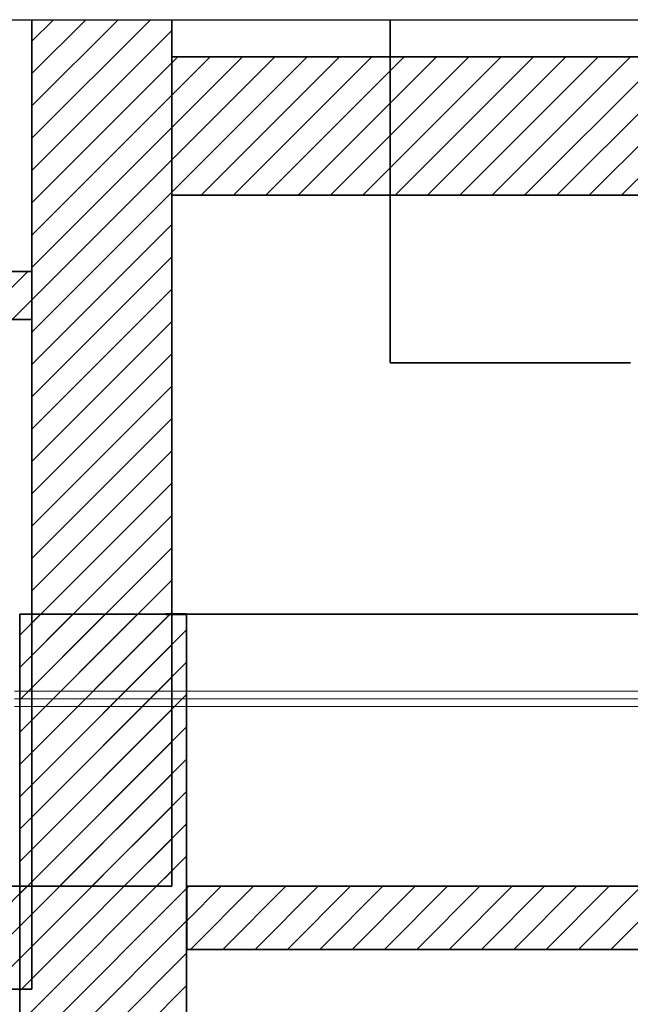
# Model space of a CAD drawing. Extents: x 69 to 739, y -141 to 453.
# Tile 29 of 48: x 330 to 384, y -67 to 19. Entities that reach past the tile are written whole.
import ezdxf

# ---------------------------------------------------------------- set-up
doc = ezdxf.new("R2010")
doc.units = 0
doc.layers.get('0').update_dxf_attribs({"lineweight": 5})
doc.layers.add('5_UG-BESTAND', color=7, linetype='Continuous', lineweight=25)
doc.layers.add('_3d_View_', color=7, linetype='Continuous')
for name, color, linetype, lineweight, true_color in [('A_Aussenwand', 3, 'Continuous', 35, 0x00ff00), ('A_Aussenwand-A06HSZRJNL', 3, 'Continuous', 35, 0x00ff00), ('A_Geschossdecke', 7, 'Continuous', 35, 0x008080), ('S_Kaltwasser', 7, 'Continuous', 18, 0x006000), ('X_Geometrie-A06HSZPNNL', 3, 'Continuous', 50, 0x00ff00)]:
    doc.layers.add(name, color=color, linetype=linetype, lineweight=lineweight, true_color=true_color)

# ---------------------------------------------------------------- blocks, each defined once
blk = doc.blocks.new('Referenz-A06HSZRENL', base_point=(271.957, -32.879))
at = {"layer": '5_UG-BESTAND', "color": 0, "lineweight": 35}
for p, q in [((362.314, -32.879), (344.756, -32.879)), ((344.756, -32.879), (344.756, -32.879)), ((363.05, -32.879), (362.314, -32.879)), ((384.35, -32.879), (362.314, -32.879))]:
    blk.add_line(p, q, dxfattribs=at)
at = {"layer": 'X_Geometrie-A06HSZPNNL', "color": 0, "linetype": 'Continuous', "ltscale": 0.5}
for q in [(342.936, -32.879), (344.756, -32.879)]:
    blk.add_line((344.756, -32.879), q, dxfattribs=at)
blk = doc.blocks.new('Referenz-A06HSZRGNL', base_point=(271.957, -65.679))
at = {"layer": 'A_Aussenwand', "color": 0, "linetype": 'ByBlock', "ltscale": 0.35}
for p, q in [((331.208, -56.679), (331.208, 19.144)), ((343.46, -56.679), (343.46, 19.144)), ((343.462, -56.679), (343.462, 19.144)), ((343.462, -32.879), (343.462, 19.144)), ((362.559, 19.144), (362.559, -10.879)), ((362.559, -10.879), (383.581, -10.879)), ((362.559, -10.879), (362.559, -10.879)), ((362.559, -32.879), (343.462, -32.879)), ((383.581, -32.879), (362.559, -32.879)), ((331.208, -56.679), (331.199, -56.679)), ((331.208, -56.679), (343.46, -56.679)), ((343.46, -56.679), (343.462, -56.679))]:
    blk.add_line(p, q, dxfattribs=at)
at = {"layer": 'A_Aussenwand', "color": 0, "linetype": 'ByBlock', "lineweight": 18, "ltscale": 0.18}
for p, q in [((331.208, 8.767), (341.585, 19.144)), ((331.208, 11.596), (338.756, 19.144)), ((331.208, 14.424), (335.928, 19.144)), ((331.208, 17.252), (333.1, 19.144)), ((331.208, 5.939), (343.46, 18.191)), ((331.208, 3.11), (343.46, 15.362)), ((331.208, 0.282), (343.46, 12.534)), ((331.208, -2.547), (343.46, 9.705)), ((331.208, -5.375), (343.46, 6.877)), ((331.208, -8.203), (343.46, 4.049)), ((331.208, -11.032), (343.46, 1.22)), ((331.208, -13.86), (343.46, -1.608)), ((331.208, -16.689), (343.46, -4.437)), ((331.208, -19.517), (343.46, -7.265)), ((331.208, -22.346), (343.46, -10.094)), ((331.208, -25.174), (343.46, -12.922)), ((331.208, -28.002), (343.46, -15.75)), ((331.208, -30.831), (343.46, -18.579)), ((331.208, -33.659), (343.46, -21.407)), ((331.208, -36.488), (343.46, -24.236)), ((331.208, -39.316), (343.46, -27.064)), ((331.208, -42.145), (343.46, -29.893)), ((331.208, -44.973), (343.46, -32.721)), ((331.208, -47.801), (343.46, -35.549)), ((331.208, -50.63), (343.46, -38.378)), ((331.208, -53.458), (343.46, -41.206)), ((331.208, -56.287), (343.46, -44.035)), ((333.644, -56.679), (343.46, -46.863)), ((336.472, -56.679), (343.46, -49.692)), ((339.301, -56.679), (343.46, -52.52)), ((342.129, -56.679), (343.46, -55.348))]:
    blk.add_line(p, q, dxfattribs=at)
at = {"layer": 'A_Geschossdecke', "color": 0, "linetype": 'ByBlock', "ltscale": 0.35}
for p, q in [((343.457, 3.781), (343.457, 15.881)), ((343.458, 15.881), (343.457, 15.881)), ((343.457, 15.881), (403.407, 15.881)), ((343.458, 15.881), (343.458, 3.781)), ((343.458, 15.881), (403.41, 15.881)), ((343.458, 3.781), (343.457, 3.781)), ((343.457, 3.781), (403.407, 3.781)), ((343.458, 3.781), (403.41, 3.781)), ((271.957, -2.879), (331.205, -2.879)), ((331.198, -2.879), (331.205, -2.879)), ((331.205, -7.079), (331.205, -2.879)), ((271.957, -7.079), (331.205, -7.079)), ((331.198, -7.079), (331.205, -7.079)), ((271.957, -56.679), (331.205, -56.679)), ((331.198, -56.679), (331.205, -56.679)), ((331.205, -65.679), (331.205, -56.679)), ((344.765, -62.199), (344.765, -56.679)), ((344.765, -56.679), (344.765, -56.679)), ((344.765, -56.679), (401.31, -56.679)), ((344.765, -56.679), (344.765, -62.199)), ((344.765, -56.679), (401.313, -56.679)), ((344.765, -62.199), (344.765, -62.199)), ((344.765, -62.199), (401.31, -62.199)), ((344.765, -62.199), (401.313, -62.199)), ((271.957, -65.679), (331.205, -65.679)), ((331.198, -65.679), (331.205, -65.679))]:
    blk.add_line(p, q, dxfattribs=at)
at = {"layer": 'A_Geschossdecke', "color": 0, "linetype": 'ByBlock', "lineweight": 18, "ltscale": 0.18}
for p, q in [((343.458, 4.047), (355.292, 15.881)), ((343.458, 6.876), (352.464, 15.881)), ((343.458, 9.704), (349.635, 15.881)), ((343.458, 12.532), (346.807, 15.881)), ((343.458, 15.361), (343.978, 15.881)), ((346.02, 3.781), (358.12, 15.881)), ((348.849, 3.781), (360.949, 15.881)), ((351.677, 3.781), (363.777, 15.881)), ((354.506, 3.781), (366.606, 15.881)), ((357.334, 3.781), (369.434, 15.881)), ((360.163, 3.781), (372.263, 15.881)), ((362.991, 3.781), (375.091, 15.881)), ((365.819, 3.781), (377.919, 15.881)), ((368.648, 3.781), (380.748, 15.881)), ((371.476, 3.781), (383.576, 15.881)), ((374.305, 3.781), (386.405, 15.881)), ((377.133, 3.781), (389.233, 15.881)), ((379.962, 3.781), (392.062, 15.881)), ((382.79, 3.781), (394.89, 15.881)), ((326.675, -7.079), (330.875, -2.879)), ((329.504, -7.079), (331.205, -5.377)), ((321.815, -65.679), (330.815, -56.679)), ((344.765, -59.7), (347.786, -56.679)), ((344.765, -56.871), (344.957, -56.679)), ((345.094, -62.199), (350.614, -56.679)), ((347.923, -62.199), (353.443, -56.679)), ((350.751, -62.199), (356.271, -56.679)), ((353.58, -62.199), (359.1, -56.679)), ((356.408, -62.199), (361.928, -56.679)), ((359.236, -62.199), (364.756, -56.679)), ((362.065, -62.199), (367.585, -56.679)), ((364.893, -62.199), (370.413, -56.679)), ((367.722, -62.199), (373.242, -56.679)), ((370.55, -62.199), (376.07, -56.679)), ((373.379, -62.199), (378.899, -56.679)), ((376.207, -62.199), (381.727, -56.679)), ((379.035, -62.199), (384.555, -56.679)), ((381.864, -62.199), (387.384, -56.679)), ((324.644, -65.679), (331.205, -59.118)), ((327.472, -65.679), (331.205, -61.946)), ((330.301, -65.679), (331.205, -64.774))]:
    blk.add_line(p, q, dxfattribs=at)
blk = doc.blocks.new('Referenz-A06HSZRLNL', base_point=(330.155, -100.319))
at = {"layer": 'A_Aussenwand-A06HSZRJNL', "color": 0, "linetype": 'ByBlock', "ltscale": 0.35}
for p, q in [((330.157, -32.879), (330.157, -32.879)), ((330.157, -32.879), (330.157, -85.679)), ((330.157, -32.879), (344.761, -32.879)), ((344.761, -85.679), (344.761, -32.879)), ((344.761, -32.879), (401.175, -32.879)), ((344.761, -32.879), (344.761, -32.879)), ((344.761, -32.879), (344.761, -85.679)), ((344.761, -32.879), (344.761, -85.679))]:
    blk.add_line(p, q, dxfattribs=at)
at = {"layer": 'A_Aussenwand-A06HSZRJNL', "color": 0, "linetype": 'ByBlock', "lineweight": 18, "ltscale": 0.18}
for p, q in [((330.157, -46.024), (343.302, -32.879)), ((330.157, -43.195), (340.473, -32.879)), ((330.157, -40.367), (337.645, -32.879)), ((330.157, -37.538), (334.816, -32.879)), ((330.157, -34.71), (331.988, -32.879)), ((330.157, -48.852), (344.761, -34.249)), ((330.157, -51.68), (344.761, -37.077)), ((330.157, -54.509), (344.761, -39.905)), ((330.157, -57.337), (344.761, -42.734)), ((330.157, -60.166), (344.761, -45.562)), ((330.157, -62.994), (344.761, -48.391)), ((330.157, -65.822), (344.761, -51.219)), ((330.157, -68.651), (344.761, -54.048)), ((330.157, -71.479), (344.761, -56.876)), ((330.157, -74.308), (344.761, -59.704)), ((330.157, -77.136), (344.761, -62.533)), ((330.157, -79.965), (344.761, -65.361))]:
    blk.add_line(p, q, dxfattribs=at)
blk = doc.blocks.new('Sanpress INOX-A06HSZRVNL', base_point=(329.694, -40.279))
at = {"color": 0, "linetype": 'ByBlock', "lineweight": -2, "ltscale": 0.18}
blk.add_line((418.4, -40.279), (329.694, -40.279), dxfattribs=at)
blk = doc.blocks.new('Geometrie-A06HSZRZNL', base_point=(329.694, -40.959))
at = {"layer": 'S_Kaltwasser'}
for p, q in [((484.892, -39.599), (329.694, -39.599)), ((329.694, -40.959), (484.892, -40.959))]:
    blk.add_line(p, q, dxfattribs=at)
blk = doc.blocks.new('3D-Ansicht-Rahmen-A06HSZS0NL', base_point=(271.957, -112.727))
at = {"color": 0, "linetype": 'ByBlock', "lineweight": -2, "ltscale": 0.25}
blk.add_line((271.957, 19.144), (490.984, 19.144), dxfattribs=at)

msp = doc.modelspace()

# ---------------------------------------------------------------- block references
at = {"color": 251, "lineweight": 25, "ltscale": 0.25, "true_color": 0x585858}
for name, p in [('Referenz-A06HSZRGNL', (271.957, -65.679)), ('Referenz-A06HSZRENL', (271.957, -32.879)), ('Referenz-A06HSZRLNL', (330.155, -100.319))]:
    msp.add_blockref(name, p, dxfattribs=at)
at = {"linetype": 'Continuous', "ltscale": 0.13}
msp.add_blockref('Geometrie-A06HSZRZNL', (329.694, -40.959), dxfattribs=at)
at = {"layer": '_3d_View_', "color": 7, "linetype": 'Continuous', "lineweight": 25}
msp.add_blockref('3D-Ansicht-Rahmen-A06HSZS0NL', (271.957, -112.727), dxfattribs=at)
at = {"layer": 'S_Kaltwasser', "ltscale": 0.18}
msp.add_blockref('Sanpress INOX-A06HSZRVNL', (329.694, -40.279), dxfattribs=at)

doc.saveas('drawing.dxf')
